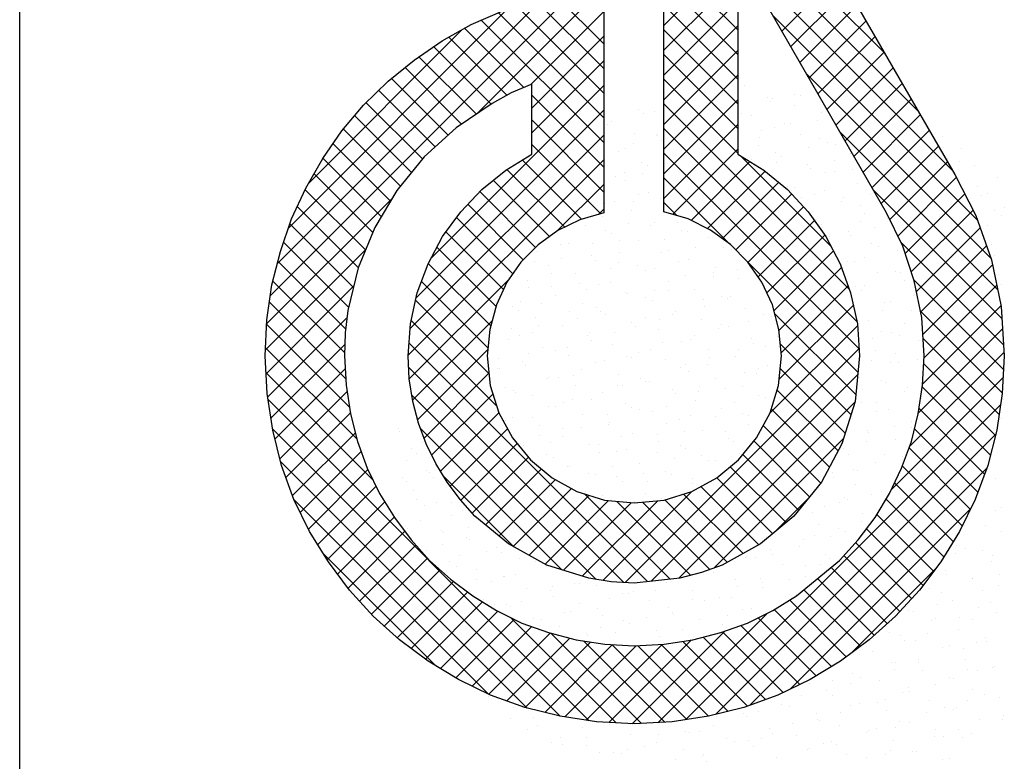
# Model space of a CAD drawing. Extents: x -940 to 22840, y -452 to 16368.
# Tile 25 of 50: x 19140 to 19463, y -86 to 156. Entities that reach past the tile are written whole.
import ezdxf

# ---------------------------------------------------------------- set-up
doc = ezdxf.new("R2010")
doc.units = 0
doc.header["$LTSCALE"] = 20
doc.layers.get('0').update_dxf_attribs({"linetype": 'CONTINUOUS'})
doc.layers.add('7', color=7, linetype='CONTINUOUS')
doc.layers.add('BL$4----', color=7, linetype='CONTINUOUS')
doc.styles.add('BURO-025', font='BUROFONT.shx', dxfattribs={"height": 50})
doc.styles.add('BURO-035', font='BUROFONT.shx', dxfattribs={"height": 70})
doc.styles.add('BURO-050', font='BUROFONT.shx', dxfattribs={"height": 100})

# ---------------------------------------------------------------- blocks, each defined once
blk = doc.blocks.new('KUIJPERSKLEUR')
at = {"color": 1}
blk.add_line((-185, 10), (-185, 73), dxfattribs=at)
at = {"color": 20}
for p, q in [((-170.84, 29.879), (-174.461, 33.499)), ((-170.292, 28.927), (-174.461, 33.095)), ((-174.461, 30.335), (-172.33, 32.466)), ((-173.249, 30.267), (-174.461, 31.479)), ((-169.744, 27.975), (-173.222, 31.452)), ((-174.461, 29.931), (-173.249, 31.143)), ((-172.528, 30.247), (-171.591, 31.184)), ((-177.515, 28.897), (-175.458, 30.954)), ((-173.249, 29.863), (-174.461, 31.075)), ((-180.897, 25.919), (-175.921, 30.896)), ((-180.786, 26.435), (-176.438, 30.783)), ((-175.443, 30.037), (-176.237, 30.83)), ((-172.38, 29.991), (-171.444, 30.927)), ((-175.443, 29.228), (-176.867, 30.652)), ((-175.443, 29.632), (-176.563, 30.753)), ((-174.461, 29.527), (-173.249, 30.738)), ((-173.249, 29.459), (-174.461, 30.671)), ((-172.233, 29.734), (-171.296, 30.671)), ((-180.602, 27.022), (-177.026, 30.599)), ((-175.443, 28.824), (-177.164, 30.546)), ((-176.637, 29.371), (-175.443, 30.565)), ((-169.325, 27.152), (-172.673, 30.5)), ((-176.75, 29.323), (-177.719, 30.292)), ((-175.443, 28.42), (-177.447, 30.424)), ((-174.461, 29.123), (-173.249, 30.334)), ((-172.085, 29.478), (-171.148, 30.414)), ((-180.265, 27.764), (-177.758, 30.271)), ((-177.027, 29.195), (-177.978, 30.147)), ((-176.622, 28.982), (-175.443, 30.161)), ((-173.249, 29.055), (-174.461, 30.266)), ((-171.937, 29.221), (-171.001, 30.158)), ((-177.287, 29.052), (-178.226, 29.991)), ((-177.528, 28.889), (-178.466, 29.826)), ((-174.461, 28.719), (-173.249, 29.93)), ((-173.249, 28.651), (-174.461, 29.862)), ((-171.79, 28.965), (-170.853, 29.901)), ((-177.769, 28.725), (-178.694, 29.651)), ((-176.622, 28.578), (-175.443, 29.757)), ((-174.461, 28.315), (-173.249, 29.526)), ((-169.106, 26.529), (-172.125, 29.547)), ((-171.642, 28.709), (-170.706, 29.645)), ((-177.991, 28.544), (-178.917, 29.469)), ((-178.272, 26.523), (-175.443, 29.353)), ((-173.249, 28.247), (-174.461, 29.458)), ((-171.494, 28.452), (-170.558, 29.389)), ((-178.203, 28.351), (-179.125, 29.274)), ((-175.443, 28.016), (-176.622, 29.195)), ((-178.409, 28.154), (-179.329, 29.073)), ((-174.461, 27.911), (-173.249, 29.122)), ((-171.423, 26.016), (-174.461, 29.054)), ((-171.347, 28.196), (-170.41, 29.132)), ((-178.59, 27.93), (-179.518, 28.858)), ((-178.512, 25.879), (-175.443, 28.949)), ((-171.199, 27.939), (-170.263, 28.876)), ((-175.443, 27.612), (-176.622, 28.791)), ((-174.461, 27.506), (-173.249, 28.718)), ((-178.771, 27.707), (-179.703, 28.639)), ((-178.612, 25.376), (-175.443, 28.545)), ((-171.298, 25.488), (-174.461, 28.65)), ((-168.997, 26.016), (-171.576, 28.594)), ((-171.051, 27.683), (-170.115, 28.619)), ((-178.932, 27.463), (-179.871, 28.403)), ((-175.491, 27.256), (-176.622, 28.387)), ((-170.904, 27.426), (-169.967, 28.363)), ((-171.266, 25.051), (-174.461, 28.246)), ((-174.317, 27.246), (-173.249, 28.314)), ((-171.722, 26.72), (-173.21, 28.208)), ((-179.083, 27.211), (-180.037, 28.165)), ((-178.645, 24.939), (-175.443, 28.14)), ((-175.806, 27.166), (-176.776, 28.137)), ((-174.012, 27.147), (-173.05, 28.109)), ((-170.762, 27.164), (-169.82, 28.106)), ((-179.224, 26.948), (-180.184, 27.907)), ((-176.081, 27.038), (-177.026, 27.983)), ((-173.743, 27.012), (-172.802, 27.952)), ((-176.33, 26.883), (-177.253, 27.805)), ((-176.205, 26.975), (-175.443, 27.736)), ((-173.379, 26.76), (-174.461, 27.842)), ((-173.502, 26.849), (-172.579, 27.771)), ((-170.631, 26.891), (-169.674, 27.848)), ((-179.343, 26.663), (-180.328, 27.648)), ((-176.557, 26.705), (-177.473, 27.621)), ((-173.282, 26.665), (-172.367, 27.58)), ((-168.928, 25.542), (-171.028, 27.642)), ((-170.512, 26.606), (-169.536, 27.582)), ((-180.96, 25.452), (-178.906, 27.506)), ((-176.759, 26.503), (-177.667, 27.411)), ((-174.249, 27.226), (-174.461, 27.438)), ((-179.462, 26.377), (-180.457, 27.372)), ((-175.531, 27.244), (-175.443, 27.332)), ((-173.083, 26.46), (-172.172, 27.37)), ((-170.411, 26.303), (-169.398, 27.316)), ((-179.539, 26.05), (-180.579, 27.09)), ((-176.932, 26.272), (-177.852, 27.192)), ((-172.916, 26.222), (-171.994, 27.144)), ((-177.082, 26.018), (-178.025, 26.96)), ((-172.773, 25.961), (-171.826, 26.908)), ((-170.326, 25.984), (-169.282, 27.028)), ((-179.616, 25.723), (-180.683, 26.79)), ((-168.899, 25.109), (-170.584, 26.794)), ((-180.979, 25.029), (-179.341, 26.667)), ((-177.205, 25.737), (-178.175, 26.707)), ((-171.284, 24.665), (-173.219, 26.6)), ((-172.656, 25.674), (-171.683, 26.647)), ((-170.256, 25.65), (-169.177, 26.729)), ((-179.665, 25.368), (-180.775, 26.478)), ((-177.293, 25.421), (-178.315, 26.443)), ((-172.574, 25.352), (-171.551, 26.375)), ((-170.219, 25.282), (-169.08, 26.421)), ((-179.685, 24.983), (-180.856, 26.155)), ((-178.626, 24.554), (-176.992, 26.187)), ((-177.337, 25.06), (-178.425, 26.148)), ((-168.9, 24.706), (-170.367, 26.173)), ((-180.967, 24.637), (-179.535, 26.069)), ((-172.54, 24.982), (-171.445, 26.077)), ((-170.199, 24.898), (-169.012, 26.085)), ((-179.666, 24.561), (-180.914, 25.809)), ((-177.321, 24.641), (-178.521, 25.84)), ((-171.32, 24.297), (-172.642, 25.619)), ((-172.572, 24.546), (-171.358, 25.759)), ((-168.92, 24.322), (-170.258, 25.659)), ((-170.223, 24.47), (-168.943, 25.75)), ((-180.942, 24.258), (-179.642, 25.558)), ((-177.196, 24.111), (-178.594, 25.509)), ((-178.57, 24.205), (-177.27, 25.505)), ((-179.606, 24.096), (-180.96, 25.451)), ((-172.719, 23.995), (-171.289, 25.424)), ((-170.294, 23.995), (-168.917, 25.372)), ((-174.724, 21.235), (-178.63, 25.141)), ((-168.973, 23.971), (-170.215, 25.213)), ((-179.48, 23.566), (-180.977, 25.064)), ((-180.888, 23.908), (-179.68, 25.116)), ((-178.488, 23.883), (-177.34, 25.032)), ((-175.09, 21.219), (-171.266, 25.044)), ((-171.397, 23.97), (-172.553, 25.126)), ((-170.438, 23.447), (-168.892, 24.993)), ((-180.823, 23.569), (-179.675, 24.717)), ((-175.114, 21.221), (-178.635, 24.743)), ((-171.493, 23.662), (-172.555, 24.724)), ((-169.034, 23.627), (-170.205, 24.798)), ((-179.221, 22.903), (-180.968, 24.651)), ((-178.384, 23.583), (-177.322, 24.645)), ((-174.664, 21.241), (-171.289, 24.617)), ((-170.736, 22.745), (-168.907, 24.574)), ((-180.742, 23.246), (-179.644, 24.344)), ((-171.609, 23.374), (-172.605, 24.37)), ((-169.115, 23.304), (-170.229, 24.418)), ((-175.679, 18.958), (-180.935, 24.213)), ((-175.568, 21.271), (-178.583, 24.286)), ((-178.259, 23.304), (-177.258, 24.305)), ((-174.213, 21.289), (-171.337, 24.164)), ((-174.103, 18.973), (-168.949, 24.127)), ((-171.749, 23.11), (-172.699, 24.06)), ((-169.21, 22.995), (-170.283, 24.068)), ((-180.643, 22.941), (-179.59, 23.994)), ((-178.115, 23.043), (-177.16, 23.999)), ((-176.157, 19.031), (-180.862, 23.736)), ((-176.132, 21.431), (-178.442, 23.741)), ((-177.956, 22.799), (-177.017, 23.737)), ((-171.892, 22.848), (-172.832, 23.788)), ((-169.32, 22.701), (-170.356, 23.737)), ((-180.535, 22.644), (-179.507, 23.672)), ((-173.64, 21.457), (-171.52, 23.578)), ((-173.613, 19.06), (-169.03, 23.643)), ((-172.073, 22.625), (-172.984, 23.537)), ((-180.408, 22.367), (-179.411, 23.364)), ((-177.782, 22.568), (-176.858, 23.493)), ((-169.444, 22.421), (-170.447, 23.424)), ((-177.594, 22.353), (-176.676, 23.271)), ((-172.254, 22.402), (-173.166, 23.314)), ((-176.696, 19.166), (-180.731, 23.201)), ((-180.275, 22.096), (-179.302, 23.069)), ((-177.379, 22.163), (-176.463, 23.08)), ((-172.457, 22.201), (-173.372, 23.116)), ((-173.06, 19.208), (-169.171, 23.097)), ((-169.576, 22.149), (-170.557, 23.13)), ((-176.906, 21.801), (-178.062, 22.957)), ((-177.157, 21.981), (-176.234, 22.904)), ((-172.678, 22.018), (-173.592, 22.932)), ((-180.124, 21.843), (-179.169, 22.798)), ((-176.924, 21.811), (-175.973, 22.761)), ((-172.903, 21.839), (-173.855, 22.791)), ((-169.723, 21.892), (-170.684, 22.853)), ((-177.327, 19.393), (-180.509, 22.575)), ((-176.663, 21.667), (-175.682, 22.648)), ((-176.403, 21.523), (-175.365, 22.561)), ((-175.794, 21.324), (-174.56, 22.557)), ((-174.358, 21.273), (-175.756, 22.671)), ((-175.46, 21.254), (-174.002, 22.711)), ((-173.423, 21.551), (-174.443, 22.571)), ((-173.163, 21.695), (-174.137, 22.668)), ((-172.66, 22.033), (-172.094, 22.599)), ((-169.878, 21.642), (-170.822, 22.587)), ((-179.97, 21.593), (-179.024, 22.539)), ((-176.101, 21.421), (-174.996, 22.526)), ((-174.018, 21.337), (-175.229, 22.548)), ((-173.708, 21.432), (-174.81, 22.534)), ((-172.386, 19.479), (-169.444, 22.42)), ((-179.8, 21.359), (-178.87, 22.289)), ((-170.044, 21.405), (-170.974, 22.334)), ((-170.217, 21.173), (-171.143, 22.099)), ((-179.627, 21.128), (-178.697, 22.058)), ((-179.437, 20.913), (-178.517, 21.833)), ((-170.404, 20.956), (-171.32, 21.872)), ((-178.204, 19.866), (-180.032, 21.694)), ((-179.245, 20.701), (-178.327, 21.619)), ((-170.598, 20.746), (-171.512, 21.66)), ((-170.804, 20.548), (-171.722, 21.466)), ((-171.405, 20.055), (-170.011, 21.449)), ((-179.035, 20.507), (-178.118, 21.425)), ((-171.017, 20.357), (-171.944, 21.284)), ((-178.822, 20.317), (-177.9, 21.239)), ((-178.594, 20.141), (-177.669, 21.065)), ((-171.241, 20.177), (-172.166, 21.102)), ((-178.362, 19.968), (-177.427, 20.903)), ((-171.473, 20.005), (-172.399, 20.931)), ((-178.114, 19.812), (-177.177, 20.749)), ((-175.24, 18.922), (-176.961, 20.643)), ((-174.554, 18.927), (-172.766, 20.715)), ((-171.968, 19.692), (-172.918, 20.641)), ((-171.716, 19.844), (-172.648, 20.775)), ((-177.863, 19.659), (-176.906, 20.616)), ((-177.594, 19.523), (-176.62, 20.498)), ((-172.233, 19.552), (-173.199, 20.518)), ((-177.323, 19.391), (-176.321, 20.393)), ((-177.028, 19.281), (-176, 20.309)), ((-174.826, 18.913), (-176.301, 20.388)), ((-174.977, 18.908), (-173.463, 20.422)), ((-172.794, 19.305), (-173.814, 20.325)), ((-172.506, 19.421), (-173.495, 20.41)), ((-176.731, 19.175), (-175.66, 20.246)), ((-176.408, 19.094), (-175.298, 20.203)), ((-176.078, 19.019), (-174.912, 20.185)), ((-174.442, 18.933), (-175.772, 20.263)), ((-175.728, 18.965), (-174.485, 20.208)), ((-175.36, 18.929), (-174.012, 20.277)), ((-174.082, 18.976), (-175.309, 20.204)), ((-173.731, 19.03), (-174.888, 20.187)), ((-173.408, 19.111), (-174.504, 20.207)), ((-173.09, 19.197), (-174.149, 20.256))]:
    blk.add_line(p, q, dxfattribs=at)
at = {"color": 161}
for p, q in [((-173.139, 29.353), (-173.139, 29.353)), ((-172.328, 29.216), (-172.328, 29.216)), ((-172.23, 29.194), (-172.23, 29.194)), ((-172.762, 29.162), (-172.762, 29.162)), ((-172.713, 29.098), (-172.713, 29.098)), ((-172.673, 29.143), (-172.673, 29.143)), ((-172.327, 29.035), (-172.327, 29.035)), ((-174.868, 28.962), (-174.868, 28.962)), ((-174.796, 28.893), (-174.796, 28.893)), ((-174.613, 28.936), (-174.613, 28.936)), ((-171.886, 28.916), (-171.886, 28.916)), ((-175.378, 28.72), (-175.378, 28.72)), ((-175.314, 28.767), (-175.314, 28.767)), ((-171.942, 28.79), (-171.942, 28.79)), ((-169.904, 28.517), (-169.904, 28.517)), ((-169.59, 28.326), (-169.59, 28.326)), ((-169.617, 28.114), (-169.617, 28.114)), ((-169.379, 28.041), (-169.379, 28.041)), ((-169.002, 27.85), (-169.002, 27.85)), ((-169.166, 27.592), (-169.166, 27.592)), ((-178.799, 23.738), (-178.799, 23.738)), ((-178.78, 23.698), (-178.78, 23.698)), ((-178.581, 23.419), (-178.581, 23.419)), ((-178.67, 23.211), (-178.67, 23.211)), ((-178.736, 22.94), (-178.736, 22.94)), ((-178.668, 22.881), (-178.668, 22.881)), ((-178.559, 22.724), (-178.559, 22.724)), ((-178.505, 22.579), (-178.505, 22.579)), ((-178.38, 22.477), (-178.38, 22.477)), ((-178.449, 22.236), (-178.449, 22.236)), ((-178.093, 22.073), (-178.093, 22.073)), ((-178.072, 22.046), (-178.072, 22.046)), ((-178.081, 21.845), (-178.081, 21.845)), ((-178.338, 21.749), (-178.338, 21.749)), ((-168.974, 19.344), (-168.974, 19.344)), ((-168.904, 19.039), (-168.904, 19.039)), ((-176.974, 18.997), (-176.974, 18.997)), ((-176.533, 18.877), (-176.533, 18.877)), ((-169.299, 18.984), (-169.299, 18.984)), ((-168.922, 18.984), (-168.922, 18.984)), ((-176.696, 18.815), (-176.696, 18.815)), ((-170.023, 18.697), (-170.023, 18.697)), ((-169.876, 18.692), (-169.876, 18.692)), ((-169.432, 18.742), (-169.432, 18.742)), ((-176.303, 18.603), (-176.303, 18.603)), ((-169.565, 18.688), (-169.565, 18.688)), ((-175.506, 18.441), (-175.506, 18.441)), ((-169.896, 18.321), (-169.896, 18.321)), ((-169.792, 18.336), (-169.792, 18.336))]:
    blk.add_line(p, q, dxfattribs=at)
at = {"color": 163}
for p, q in [((-173.183, 28.901), (-173.183, 28.901)), ((-173.029, 28.866), (-173.029, 28.866)), ((-172.482, 28.737), (-172.482, 28.737)), ((-172.386, 28.74), (-172.386, 28.74)), ((-170.366, 28.774), (-170.366, 28.774)), ((-174.937, 28.576), (-174.937, 28.576)), ((-174.58, 28.559), (-174.58, 28.559)), ((-174.565, 28.532), (-174.565, 28.532)), ((-172.868, 28.619), (-172.868, 28.619)), ((-172.651, 28.675), (-172.651, 28.675)), ((-172.217, 28.548), (-172.217, 28.548)), ((-174.951, 28.414), (-174.951, 28.414)), ((-174.502, 28.449), (-174.502, 28.449)), ((-172.918, 28.379), (-172.918, 28.379)), ((-172.896, 28.498), (-172.896, 28.498)), ((-171.904, 28.482), (-171.904, 28.482)), ((-171.775, 28.429), (-171.775, 28.429)), ((-171.655, 28.387), (-171.655, 28.387)), ((-175.204, 28.28), (-175.204, 28.28)), ((-175.09, 28.317), (-175.09, 28.317)), ((-172.637, 28.258), (-172.637, 28.258)), ((-172.098, 28.336), (-172.098, 28.336)), ((-171.398, 28.238), (-171.398, 28.238)), ((-174.827, 28.089), (-174.827, 28.089)), ((-174.72, 28.053), (-174.72, 28.053)), ((-173.023, 28.14), (-173.023, 28.14)), ((-172.608, 28.094), (-172.608, 28.094)), ((-172.541, 28.188), (-172.541, 28.188)), ((-172.106, 28.061), (-172.106, 28.061)), ((-171.673, 28.121), (-171.673, 28.121)), ((-169.821, 28.161), (-169.821, 28.161)), ((-175.106, 27.935), (-175.106, 27.935)), ((-174.803, 27.913), (-174.803, 27.913)), ((-172.059, 28.003), (-172.059, 28.003)), ((-171.811, 27.933), (-171.811, 27.933)), ((-171.665, 27.942), (-171.665, 27.942)), ((-171.367, 27.983), (-171.367, 27.983)), ((-175.246, 27.863), (-175.246, 27.863)), ((-175.093, 27.793), (-175.093, 27.793)), ((-171.288, 27.751), (-171.288, 27.751)), ((-174.875, 27.574), (-174.875, 27.574)), ((-174.716, 27.602), (-174.716, 27.602)), ((-172.43, 27.701), (-172.43, 27.701)), ((-172.321, 27.691), (-172.321, 27.691)), ((-171.996, 27.574), (-171.996, 27.574)), ((-171.828, 27.642), (-171.828, 27.642)), ((-171.08, 27.579), (-171.08, 27.579)), ((-169.329, 27.71), (-169.329, 27.71)), ((-169.269, 27.554), (-169.269, 27.554)), ((-175.424, 27.425), (-175.424, 27.425)), ((-175.261, 27.456), (-175.261, 27.456)), ((-174.959, 27.459), (-174.959, 27.459)), ((-174.515, 27.51), (-174.515, 27.51)), ((-172.213, 27.524), (-172.213, 27.524)), ((-171.554, 27.455), (-171.554, 27.455)), ((-171.524, 27.529), (-171.524, 27.529)), ((-174.983, 27.306), (-174.983, 27.306)), ((-172.033, 27.287), (-172.033, 27.287)), ((-171.249, 27.387), (-171.249, 27.387)), ((-171.177, 27.264), (-171.177, 27.264)), ((-169.042, 27.307), (-169.042, 27.307)), ((-168.935, 27.231), (-168.935, 27.231)), ((-168.892, 27.363), (-168.892, 27.363)), ((-175.469, 27.217), (-175.469, 27.217)), ((-175.03, 27.095), (-175.03, 27.095)), ((-174.606, 27.115), (-174.606, 27.115)), ((-174.228, 27.106), (-174.228, 27.106)), ((-171.982, 27.163), (-171.982, 27.163)), ((-171.885, 27.087), (-171.885, 27.087)), ((-171.236, 27.126), (-171.236, 27.126)), ((-170.792, 27.176), (-170.792, 27.176)), ((-175.748, 27.065), (-175.748, 27.065)), ((-175.415, 26.977), (-175.415, 26.977)), ((-175.313, 26.938), (-175.313, 26.938)), ((-174.672, 27.056), (-174.672, 27.056)), ((-174.171, 26.988), (-174.171, 26.988)), ((-174.066, 26.958), (-174.066, 26.958)), ((-171.444, 26.968), (-171.444, 26.968)), ((-171.404, 26.908), (-171.404, 26.908)), ((-171.018, 27.026), (-171.018, 27.026)), ((-169.158, 27.067), (-169.158, 27.067)), ((-176.149, 26.753), (-176.149, 26.753)), ((-176.015, 26.769), (-176.015, 26.769)), ((-175.625, 26.764), (-175.625, 26.764)), ((-175.181, 26.814), (-175.181, 26.814)), ((-174.872, 26.819), (-174.872, 26.819)), ((-174.451, 26.84), (-174.451, 26.84)), ((-173.729, 26.868), (-173.729, 26.868)), ((-171.746, 26.884), (-171.746, 26.884)), ((-171.067, 26.777), (-171.067, 26.777)), ((-169.09, 26.752), (-169.09, 26.752)), ((-176.534, 26.635), (-176.534, 26.635)), ((-175.184, 26.616), (-175.184, 26.616)), ((-174.495, 26.628), (-174.495, 26.628)), ((-174.384, 26.652), (-174.384, 26.652)), ((-173.94, 26.703), (-173.94, 26.703)), ((-173.487, 26.703), (-173.487, 26.703)), ((-173.352, 26.677), (-173.352, 26.677)), ((-170.949, 26.722), (-170.949, 26.722)), ((-170.632, 26.65), (-170.632, 26.65)), ((-177.923, 26.478), (-177.923, 26.478)), ((-176.781, 26.528), (-176.781, 26.528)), ((-176.579, 26.471), (-176.579, 26.471)), ((-176.135, 26.522), (-176.135, 26.522)), ((-175.638, 26.578), (-175.638, 26.578)), ((-175.57, 26.498), (-175.57, 26.498)), ((-175.203, 26.451), (-175.203, 26.451)), ((-174.22, 26.479), (-174.22, 26.479)), ((-174.06, 26.501), (-174.06, 26.501)), ((-171.902, 26.43), (-171.902, 26.43)), ((-171.559, 26.429), (-171.559, 26.429)), ((-171.458, 26.48), (-171.458, 26.48)), ((-171.333, 26.481), (-171.333, 26.481)), ((-171.173, 26.547), (-171.173, 26.547)), ((-169.048, 26.58), (-169.048, 26.58)), ((-176.346, 26.401), (-176.346, 26.401)), ((-176.303, 26.274), (-176.303, 26.274)), ((-175.904, 26.282), (-175.904, 26.282)), ((-175.338, 26.36), (-175.338, 26.36)), ((-174.894, 26.41), (-174.894, 26.41)), ((-174.762, 26.332), (-174.762, 26.332)), ((-174.606, 26.361), (-174.606, 26.361)), ((-173.653, 26.299), (-173.653, 26.299)), ((-173.619, 26.381), (-173.619, 26.381)), ((-173.256, 26.342), (-173.256, 26.342)), ((-170.956, 26.29), (-170.956, 26.29)), ((-170.661, 26.318), (-170.661, 26.318)), ((-170.594, 26.292), (-170.594, 26.292)), ((-176.689, 26.156), (-176.689, 26.156)), ((-175.847, 26.118), (-175.847, 26.118)), ((-175.339, 26.137), (-175.339, 26.137)), ((-174.385, 26.141), (-174.385, 26.141)), ((-174.097, 26.249), (-174.097, 26.249)), ((-173.642, 26.224), (-173.642, 26.224)), ((-173.242, 26.19), (-173.242, 26.19)), ((-172.856, 26.137), (-172.856, 26.137)), ((-170.521, 26.163), (-170.521, 26.163)), ((-168.976, 26.257), (-168.976, 26.257)), ((-176.67, 26.041), (-176.67, 26.041)), ((-176.291, 26.068), (-176.291, 26.068)), ((-175.725, 26.019), (-175.725, 26.019)), ((-175.527, 26.091), (-175.527, 26.091)), ((-175.092, 25.964), (-175.092, 25.964)), ((-175.05, 25.956), (-175.05, 25.956)), ((-174.606, 26.007), (-174.606, 26.007)), ((-174.375, 26), (-174.375, 26)), ((-173.95, 26.014), (-173.95, 26.014)), ((-171.328, 26.068), (-171.328, 26.068)), ((-171.223, 25.994), (-171.223, 25.994)), ((-171.171, 26.076), (-171.171, 26.076)), ((-168.937, 26.093), (-168.937, 26.093)), ((-176.801, 25.826), (-176.801, 25.826)), ((-176.458, 25.795), (-176.458, 25.795)), ((-176.235, 25.914), (-176.235, 25.914)), ((-175.794, 25.795), (-175.794, 25.795)), ((-174.761, 25.882), (-174.761, 25.882)), ((-174.651, 25.844), (-174.651, 25.844)), ((-173.809, 25.845), (-173.809, 25.845)), ((-173.508, 25.894), (-173.508, 25.894)), ((-173.411, 25.863), (-173.411, 25.863)), ((-173.365, 25.895), (-173.365, 25.895)), ((-170.846, 25.803), (-170.846, 25.803)), ((-170.749, 25.813), (-170.749, 25.813)), ((-170.374, 25.915), (-170.374, 25.915)), ((-170.364, 25.931), (-170.364, 25.931)), ((-176.937, 25.745), (-176.937, 25.745)), ((-176.844, 25.677), (-176.844, 25.677)), ((-176.004, 25.664), (-176.004, 25.664)), ((-175.56, 25.714), (-175.56, 25.714)), ((-175.494, 25.658), (-175.494, 25.658)), ((-174.274, 25.654), (-174.274, 25.654)), ((-173.796, 25.745), (-173.796, 25.745)), ((-173.131, 25.703), (-173.131, 25.703)), ((-171.327, 25.623), (-171.327, 25.623)), ((-170.883, 25.673), (-170.883, 25.673)), ((-170.411, 25.676), (-170.411, 25.676)), ((-176.56, 25.554), (-176.56, 25.554)), ((-175.879, 25.54), (-175.879, 25.54)), ((-175.417, 25.604), (-175.417, 25.604)), ((-174.982, 25.477), (-174.982, 25.477)), ((-174.763, 25.553), (-174.763, 25.553)), ((-174.53, 25.521), (-174.53, 25.521)), ((-174.319, 25.603), (-174.319, 25.603)), ((-173.839, 25.527), (-173.839, 25.527)), ((-173.078, 25.492), (-173.078, 25.492)), ((-172.832, 25.608), (-172.832, 25.608)), ((-172.696, 25.576), (-172.696, 25.576)), ((-171.112, 25.507), (-171.112, 25.507)), ((-177.268, 25.378), (-177.268, 25.378)), ((-176.957, 25.372), (-176.957, 25.372)), ((-176.613, 25.316), (-176.613, 25.316)), ((-176.513, 25.422), (-176.513, 25.422)), ((-176.125, 25.427), (-176.125, 25.427)), ((-175.683, 25.308), (-175.683, 25.308)), ((-175.272, 25.311), (-175.272, 25.311)), ((-174.915, 25.403), (-174.915, 25.403)), ((-174.541, 25.357), (-174.541, 25.357)), ((-173.566, 25.384), (-173.566, 25.384)), ((-173.522, 25.442), (-173.522, 25.442)), ((-173.398, 25.407), (-173.398, 25.407)), ((-170.904, 25.334), (-170.904, 25.334)), ((-170.735, 25.316), (-170.735, 25.316)), ((-170.518, 25.452), (-170.518, 25.452)), ((-176.998, 25.198), (-176.998, 25.198)), ((-176.826, 25.258), (-176.826, 25.258)), ((-175.716, 25.26), (-175.716, 25.26)), ((-175.649, 25.179), (-175.649, 25.179)), ((-174.475, 25.149), (-174.475, 25.149)), ((-174.164, 25.166), (-174.164, 25.166)), ((-174.031, 25.199), (-174.031, 25.199)), ((-173.951, 25.266), (-173.951, 25.266)), ((-173.021, 25.216), (-173.021, 25.216)), ((-172.601, 25.247), (-172.601, 25.247)), ((-171.04, 25.219), (-171.04, 25.219)), ((-170.596, 25.269), (-170.596, 25.269)), ((-170.3, 25.189), (-170.3, 25.189)), ((-176.449, 25.067), (-176.449, 25.067)), ((-176.226, 25.018), (-176.226, 25.018)), ((-176.034, 25.061), (-176.034, 25.061)), ((-175.306, 25.117), (-175.306, 25.117)), ((-174.871, 24.99), (-174.871, 24.99)), ((-174.684, 25.042), (-174.684, 25.042)), ((-173.729, 25.04), (-173.729, 25.04)), ((-173.234, 25.038), (-173.234, 25.038)), ((-172.987, 25.129), (-172.987, 25.129)), ((-172.79, 25.088), (-172.79, 25.088)), ((-172.586, 25.089), (-172.586, 25.089)), ((-171.002, 25.019), (-171.002, 25.019)), ((-177.157, 24.891), (-177.157, 24.891)), ((-176.767, 24.837), (-176.767, 24.837)), ((-176.67, 24.968), (-176.67, 24.968)), ((-176.014, 24.94), (-176.014, 24.94)), ((-175.573, 24.821), (-175.573, 24.821)), ((-175.429, 24.857), (-175.429, 24.857)), ((-175.07, 24.924), (-175.07, 24.924)), ((-174.985, 24.907), (-174.985, 24.907)), ((-174.43, 24.87), (-174.43, 24.87)), ((-173.72, 24.905), (-173.72, 24.905)), ((-173.287, 24.92), (-173.287, 24.92)), ((-171.059, 24.855), (-171.059, 24.855)), ((-170.752, 24.815), (-170.752, 24.815)), ((-170.673, 24.973), (-170.673, 24.973)), ((-170.625, 24.829), (-170.625, 24.829)), ((-170.308, 24.866), (-170.308, 24.866)), ((-177.179, 24.726), (-177.179, 24.726)), ((-177.153, 24.719), (-177.153, 24.719)), ((-176.716, 24.771), (-176.716, 24.771)), ((-175.803, 24.7), (-175.803, 24.7)), ((-174.188, 24.746), (-174.188, 24.746)), ((-174.106, 24.787), (-174.106, 24.787)), ((-174.053, 24.679), (-174.053, 24.679)), ((-173.744, 24.796), (-173.744, 24.796)), ((-172.91, 24.729), (-172.91, 24.729)), ((-172.756, 24.768), (-172.756, 24.768)), ((-176.382, 24.565), (-176.382, 24.565)), ((-176.339, 24.58), (-176.339, 24.58)), ((-176.189, 24.582), (-176.189, 24.582)), ((-175.938, 24.615), (-175.938, 24.615)), ((-175.196, 24.63), (-175.196, 24.63)), ((-174.839, 24.563), (-174.839, 24.563)), ((-174.761, 24.503), (-174.761, 24.503)), ((-174.697, 24.504), (-174.697, 24.504)), ((-173.618, 24.553), (-173.618, 24.553)), ((-173.142, 24.65), (-173.142, 24.65)), ((-172.947, 24.634), (-172.947, 24.634)), ((-171.262, 24.573), (-171.262, 24.573)), ((-170.891, 24.532), (-170.891, 24.532)), ((-170.828, 24.494), (-170.828, 24.494)), ((-177.047, 24.404), (-177.047, 24.404)), ((-176.922, 24.358), (-176.922, 24.358)), ((-175.904, 24.453), (-175.904, 24.453)), ((-175.462, 24.334), (-175.462, 24.334)), ((-175.225, 24.445), (-175.225, 24.445)), ((-175.141, 24.453), (-175.141, 24.453)), ((-174.32, 24.383), (-174.32, 24.383)), ((-173.9, 24.342), (-173.9, 24.342)), ((-173.875, 24.426), (-173.875, 24.426)), ((-173.456, 24.392), (-173.456, 24.392)), ((-173.177, 24.433), (-173.177, 24.433)), ((-171.213, 24.376), (-171.213, 24.376)), ((-170.514, 24.342), (-170.514, 24.342)), ((-170.465, 24.412), (-170.465, 24.412)), ((-176.892, 24.323), (-176.892, 24.323)), ((-176.605, 24.284), (-176.605, 24.284)), ((-175.958, 24.221), (-175.958, 24.221)), ((-175.651, 24.211), (-175.651, 24.211)), ((-174.261, 24.308), (-174.261, 24.308)), ((-173.943, 24.192), (-173.943, 24.192)), ((-173.296, 24.171), (-173.296, 24.171)), ((-172.911, 24.289), (-172.911, 24.289)), ((-172.8, 24.242), (-172.8, 24.242)), ((-172.659, 24.231), (-172.659, 24.231)), ((-170.975, 24.17), (-170.975, 24.17)), ((-170.249, 24.24), (-170.249, 24.24)), ((-168.9, 24.221), (-168.9, 24.221)), ((-176.344, 24.103), (-176.344, 24.103)), ((-176.228, 24.093), (-176.228, 24.093)), ((-176.095, 24.161), (-176.095, 24.161)), ((-175.085, 24.143), (-175.085, 24.143)), ((-174.994, 24.084), (-174.994, 24.084)), ((-174.854, 24.05), (-174.854, 24.05)), ((-174.65, 24.016), (-174.65, 24.016)), ((-174.41, 24.1), (-174.41, 24.1)), ((-173.508, 24.066), (-173.508, 24.066)), ((-171.222, 24.165), (-171.222, 24.165)), ((-170.983, 24.015), (-170.983, 24.015)), ((-170.781, 24.045), (-170.781, 24.045)), ((-178.514, 23.994), (-178.514, 23.994)), ((-177.077, 23.879), (-177.077, 23.879)), ((-177.048, 23.869), (-177.048, 23.869)), ((-176.936, 23.917), (-176.936, 23.917)), ((-176.604, 23.919), (-176.604, 23.919)), ((-175.793, 23.966), (-175.793, 23.966)), ((-175.379, 23.966), (-175.379, 23.966)), ((-175.352, 23.847), (-175.352, 23.847)), ((-174.209, 23.896), (-174.209, 23.896)), ((-174.03, 23.947), (-174.03, 23.947)), ((-173.613, 23.938), (-173.613, 23.938)), ((-173.169, 23.989), (-173.169, 23.989)), ((-173.066, 23.946), (-173.066, 23.946)), ((-171.368, 23.897), (-171.368, 23.897)), ((-170.404, 23.854), (-170.404, 23.854)), ((-168.936, 23.897), (-168.936, 23.897)), ((-176.495, 23.797), (-176.495, 23.797)), ((-176.113, 23.742), (-176.113, 23.742)), ((-175.807, 23.757), (-175.807, 23.757)), ((-175.364, 23.808), (-175.364, 23.808)), ((-174.415, 23.829), (-174.415, 23.829)), ((-174.123, 23.696), (-174.123, 23.696)), ((-173.832, 23.705), (-173.832, 23.705)), ((-173.451, 23.692), (-173.451, 23.692)), ((-173.066, 23.81), (-173.066, 23.81)), ((-171.131, 23.716), (-171.131, 23.716)), ((-170.687, 23.766), (-170.687, 23.766)), ((-170.404, 23.761), (-170.404, 23.761)), ((-176.498, 23.624), (-176.498, 23.624)), ((-176.118, 23.606), (-176.118, 23.606)), ((-175.149, 23.605), (-175.149, 23.605)), ((-174.975, 23.656), (-174.975, 23.656)), ((-174.566, 23.646), (-174.566, 23.646)), ((-174.54, 23.529), (-174.54, 23.529)), ((-173.397, 23.579), (-173.397, 23.579)), ((-173.325, 23.535), (-173.325, 23.535)), ((-171.137, 23.536), (-171.137, 23.536)), ((-171.112, 23.678), (-171.112, 23.678)), ((-170.67, 23.558), (-170.67, 23.558)), ((-178.403, 23.507), (-178.403, 23.507)), ((-176.761, 23.465), (-176.761, 23.465)), ((-176.317, 23.515), (-176.317, 23.515)), ((-175.683, 23.479), (-175.683, 23.479)), ((-175.534, 23.487), (-175.534, 23.487)), ((-175.076, 23.404), (-175.076, 23.404)), ((-174.184, 23.468), (-174.184, 23.468)), ((-174.099, 23.409), (-174.099, 23.409)), ((-171.641, 23.474), (-171.641, 23.474)), ((-171.523, 23.419), (-171.523, 23.419)), ((-178.512, 23.334), (-178.512, 23.334)), ((-176.384, 23.31), (-176.384, 23.31)), ((-176.267, 23.263), (-176.267, 23.263)), ((-175.52, 23.354), (-175.52, 23.354)), ((-175.241, 23.36), (-175.241, 23.36)), ((-174.57, 23.35), (-174.57, 23.35)), ((-174.279, 23.243), (-174.279, 23.243)), ((-173.835, 23.293), (-173.835, 23.293)), ((-173.722, 23.218), (-173.722, 23.218)), ((-173.606, 23.213), (-173.606, 23.213)), ((-173.22, 23.331), (-173.22, 23.331)), ((-171.436, 23.318), (-171.436, 23.318)), ((-170.843, 23.312), (-170.843, 23.312)), ((-170.559, 23.282), (-170.559, 23.282)), ((-178.35, 23.058), (-178.35, 23.058)), ((-176.473, 23.062), (-176.473, 23.062)), ((-176.03, 23.112), (-176.03, 23.112)), ((-176.007, 23.119), (-176.007, 23.119)), ((-175.303, 23.126), (-175.303, 23.126)), ((-174.864, 23.169), (-174.864, 23.169)), ((-174.429, 23.042), (-174.429, 23.042)), ((-171.353, 23.07), (-171.353, 23.07)), ((-171.292, 23.057), (-171.292, 23.057)), ((-171.001, 23.191), (-171.001, 23.191)), ((-178.293, 23.02), (-178.293, 23.02)), ((-178.224, 22.931), (-178.224, 22.931)), ((-175.689, 23.008), (-175.689, 23.008)), ((-175.572, 22.992), (-175.572, 22.992)), ((-175.232, 22.95), (-175.232, 22.95)), ((-174.789, 23.001), (-174.789, 23.001)), ((-174.339, 22.989), (-174.339, 22.989)), ((-173.988, 22.922), (-173.988, 22.922)), ((-171.797, 23.02), (-171.797, 23.02)), ((-171.703, 23.022), (-171.703, 23.022)), ((-171.678, 22.94), (-171.678, 22.94)), ((-169.04, 22.93), (-169.04, 22.93)), ((-175.131, 22.873), (-175.131, 22.873)), ((-174.725, 22.871), (-174.725, 22.871)), ((-173.991, 22.839), (-173.991, 22.839)), ((-171.326, 22.831), (-171.326, 22.831)), ((-170.713, 22.803), (-170.713, 22.803)), ((-175.742, 22.708), (-175.742, 22.708)), ((-175.458, 22.647), (-175.458, 22.647)), ((-174.754, 22.682), (-174.754, 22.682)), ((-174.501, 22.597), (-174.501, 22.597)), ((-172.033, 22.654), (-172.033, 22.654)), ((-171.509, 22.616), (-171.509, 22.616)), ((-171.447, 22.578), (-171.447, 22.578)), ((-171.066, 22.667), (-171.066, 22.667)), ((-170.891, 22.704), (-170.891, 22.704)), ((-178.182, 22.533), (-178.182, 22.533)), ((-177.937, 22.527), (-177.937, 22.527)), ((-177.747, 22.406), (-177.747, 22.406)), ((-174.945, 22.547), (-174.945, 22.547)), ((-171.832, 22.461), (-171.832, 22.461)), ((-171.592, 22.535), (-171.592, 22.535)), ((-168.929, 22.443), (-168.929, 22.443)), ((-177.927, 22.324), (-177.927, 22.324)), ((-172.019, 22.374), (-172.019, 22.374)), ((-171.215, 22.344), (-171.215, 22.344)), ((-169.027, 22.394), (-169.027, 22.394)), ((-178.66, 22.1), (-178.66, 22.1)), ((-177.649, 22.124), (-177.649, 22.124)), ((-171.923, 22.167), (-171.923, 22.167)), ((-171.601, 22.099), (-171.601, 22.099)), ((-171.222, 22.213), (-171.222, 22.213)), ((-169.537, 22.152), (-169.537, 22.152)), ((-169.196, 22.147), (-169.196, 22.147)), ((-177.696, 21.963), (-177.696, 21.963)), ((-177.637, 21.919), (-177.637, 21.919)), ((-172.624, 21.998), (-172.624, 21.998)), ((-172.175, 21.921), (-172.175, 21.921)), ((-171.987, 21.982), (-171.987, 21.982)), ((-171.732, 21.971), (-171.732, 21.971)), ((-171.482, 22.048), (-171.482, 22.048)), ((-168.94, 22.05), (-168.94, 22.05)), ((-177.196, 21.799), (-177.196, 21.799)), ((-172.72, 21.757), (-172.72, 21.757)), ((-172.247, 21.807), (-172.247, 21.807)), ((-169.673, 21.826), (-169.673, 21.826)), ((-169.527, 21.78), (-169.527, 21.78)), ((-177.805, 21.67), (-177.805, 21.67)), ((-177.362, 21.72), (-177.362, 21.72)), ((-177.117, 21.708), (-177.117, 21.708)), ((-176.818, 21.608), (-176.818, 21.608)), ((-173.129, 21.628), (-173.129, 21.628)), ((-173.106, 21.64), (-173.106, 21.64)), ((-172.955, 21.631), (-172.955, 21.631)), ((-172.685, 21.679), (-172.685, 21.679)), ((-171.812, 21.68), (-171.812, 21.68)), ((-171.756, 21.621), (-171.756, 21.621)), ((-169.693, 21.698), (-169.693, 21.698)), ((-169.25, 21.748), (-169.25, 21.748)), ((-169.086, 21.66), (-169.086, 21.66)), ((-177.961, 21.558), (-177.961, 21.558)), ((-177.851, 21.484), (-177.851, 21.484)), ((-177.526, 21.432), (-177.526, 21.432)), ((-176.564, 21.559), (-176.564, 21.559)), ((-176.384, 21.481), (-176.384, 21.481)), ((-172.514, 21.511), (-172.514, 21.511)), ((-172.142, 21.503), (-172.142, 21.503)), ((-171.888, 21.517), (-171.888, 21.517)), ((-169.095, 21.571), (-169.095, 21.571)), ((-177.085, 21.312), (-177.085, 21.312)), ((-177.074, 21.317), (-177.074, 21.317)), ((-176.886, 21.347), (-176.886, 21.347)), ((-175.942, 21.362), (-175.942, 21.362)), ((-173.639, 21.386), (-173.639, 21.386)), ((-173.28, 21.27), (-173.28, 21.27)), ((-172.875, 21.278), (-172.875, 21.278)), ((-172.398, 21.275), (-172.398, 21.275)), ((-172.137, 21.32), (-172.137, 21.32)), ((-169.851, 21.419), (-169.851, 21.419)), ((-169.828, 21.347), (-169.828, 21.347)), ((-169.416, 21.293), (-169.416, 21.293)), ((-169.406, 21.294), (-169.406, 21.294)), ((-168.962, 21.345), (-168.962, 21.345)), ((-177.518, 21.266), (-177.518, 21.266)), ((-177.272, 21.229), (-177.272, 21.229)), ((-176.708, 21.121), (-176.708, 21.121)), ((-176.277, 21.155), (-176.277, 21.155)), ((-175.922, 21.21), (-175.922, 21.21)), ((-175.833, 21.205), (-175.833, 21.205)), ((-175.565, 21.171), (-175.565, 21.171)), ((-174.422, 21.221), (-174.422, 21.221)), ((-173.261, 21.161), (-173.261, 21.161)), ((-172.845, 21.143), (-172.845, 21.143)), ((-172.841, 21.225), (-172.841, 21.225)), ((-170.118, 21.123), (-170.118, 21.123)), ((-168.975, 21.173), (-168.975, 21.173)), ((-176.308, 21.092), (-176.308, 21.092)), ((-176.273, 20.994), (-176.273, 20.994)), ((-175.344, 20.955), (-175.344, 20.955)), ((-175.13, 21.044), (-175.13, 21.044)), ((-175.036, 21.044), (-175.036, 21.044)), ((-174.958, 21.073), (-174.958, 21.073)), ((-174.592, 21.094), (-174.592, 21.094)), ((-173.988, 21.094), (-173.988, 21.094)), ((-173.546, 20.974), (-173.546, 20.974)), ((-173.351, 20.983), (-173.351, 20.983)), ((-172.403, 21.024), (-172.403, 21.024)), ((-172.296, 21.024), (-172.296, 21.024)), ((-170.36, 21.002), (-170.36, 21.002)), ((-169.916, 21.052), (-169.916, 21.052)), ((-169.249, 21.092), (-169.249, 21.092)), ((-177.416, 20.945), (-177.416, 20.945)), ((-177.23, 20.863), (-177.23, 20.863)), ((-177.041, 20.868), (-177.041, 20.868)), ((-176.975, 20.825), (-176.975, 20.825)), ((-176.787, 20.913), (-176.787, 20.913)), ((-175.832, 20.875), (-175.832, 20.875)), ((-175.546, 20.802), (-175.546, 20.802)), ((-174.689, 20.924), (-174.689, 20.924)), ((-174.379, 20.818), (-174.379, 20.818)), ((-173.994, 20.936), (-173.994, 20.936)), ((-173.795, 20.932), (-173.795, 20.932)), ((-173.03, 20.799), (-173.03, 20.799)), ((-172.554, 20.821), (-172.554, 20.821)), ((-169.983, 20.868), (-169.983, 20.868)), ((-169.741, 20.932), (-169.741, 20.932)), ((-169.306, 20.806), (-169.306, 20.806)), ((-169.119, 20.891), (-169.119, 20.891)), ((-176.597, 20.634), (-176.597, 20.634)), ((-176.077, 20.731), (-176.077, 20.731)), ((-175.989, 20.751), (-175.989, 20.751)), ((-175.455, 20.684), (-175.455, 20.684)), ((-174.748, 20.64), (-174.748, 20.64)), ((-174.312, 20.734), (-174.312, 20.734)), ((-174.305, 20.69), (-174.305, 20.69)), ((-173.415, 20.682), (-173.415, 20.682)), ((-173.169, 20.783), (-173.169, 20.783)), ((-170.449, 20.756), (-170.449, 20.756)), ((-170.368, 20.75), (-170.368, 20.75)), ((-170.007, 20.636), (-170.007, 20.636)), ((-169.628, 20.649), (-169.628, 20.649)), ((-169.018, 20.731), (-169.018, 20.731)), ((-176.499, 20.509), (-176.499, 20.509)), ((-176.463, 20.613), (-176.463, 20.613)), ((-176.163, 20.507), (-176.163, 20.507)), ((-175.498, 20.476), (-175.498, 20.476)), ((-175.113, 20.594), (-175.113, 20.594)), ((-175.02, 20.557), (-175.02, 20.557)), ((-173.877, 20.607), (-173.877, 20.607)), ((-173.507, 20.529), (-173.507, 20.529)), ((-173.436, 20.487), (-173.436, 20.487)), ((-173.064, 20.579), (-173.064, 20.579)), ((-170.072, 20.599), (-170.072, 20.599)), ((-169.404, 20.613), (-169.404, 20.613)), ((-175.721, 20.388), (-175.721, 20.388)), ((-175.702, 20.348), (-175.702, 20.348)), ((-175.258, 20.398), (-175.258, 20.398)), ((-174.578, 20.437), (-174.578, 20.437)), ((-174.534, 20.34), (-174.534, 20.34)), ((-174.149, 20.457), (-174.149, 20.457)), ((-171.026, 20.306), (-171.026, 20.306)), ((-170.773, 20.396), (-170.773, 20.396)), ((-170.582, 20.357), (-170.582, 20.357)), ((-170.137, 20.389), (-170.137, 20.389)), ((-169.63, 20.445), (-169.63, 20.445)), ((-169.195, 20.319), (-169.195, 20.319)), ((-174.461, 20.237), (-174.461, 20.237)), ((-174.201, 20.246), (-174.201, 20.246)), ((-174.017, 20.287), (-174.017, 20.287)), ((-170.523, 20.271), (-170.523, 20.271)), ((-170.338, 20.269), (-170.338, 20.269)), ((-169.897, 20.149), (-169.897, 20.149)), ((-169.785, 20.195), (-169.785, 20.195)), ((-169.341, 20.245), (-169.341, 20.245)), ((-169.173, 20.252), (-169.173, 20.252)), ((-171.535, 20.064), (-171.535, 20.064)), ((-171.256, 20.047), (-171.256, 20.047)), ((-171.04, 20.099), (-171.04, 20.099)), ((-169.559, 20.134), (-169.559, 20.134)), ((-170.738, 19.903), (-170.738, 19.903)), ((-170.663, 19.909), (-170.663, 19.909)), ((-170.294, 19.953), (-170.294, 19.953)), ((-170.292, 19.91), (-170.292, 19.91)), ((-169.52, 19.958), (-169.52, 19.958)), ((-169.085, 19.831), (-169.085, 19.831)), ((-169.053, 19.842), (-169.053, 19.842)), ((-171.37, 19.732), (-171.37, 19.732)), ((-171.248, 19.661), (-171.248, 19.661)), ((-170.678, 19.792), (-170.678, 19.792)), ((-170.228, 19.782), (-170.228, 19.782)), ((-169.786, 19.662), (-169.786, 19.662)), ((-169.497, 19.791), (-169.497, 19.791)), ((-169.328, 19.773), (-169.328, 19.773)), ((-172.072, 19.563), (-172.072, 19.563)), ((-171.692, 19.61), (-171.692, 19.61)), ((-171.411, 19.568), (-171.411, 19.568)), ((-170.929, 19.612), (-170.929, 19.612)), ((-170.451, 19.499), (-170.451, 19.499)), ((-170.007, 19.549), (-170.007, 19.549)), ((-169.713, 19.655), (-169.713, 19.655)), ((-177.322, 19.36), (-177.322, 19.36)), ((-172.201, 19.368), (-172.201, 19.368)), ((-171.796, 19.45), (-171.796, 19.45)), ((-171.695, 19.372), (-171.695, 19.372)), ((-170.552, 19.421), (-170.552, 19.421)), ((-170.447, 19.431), (-170.447, 19.431)), ((-169.409, 19.471), (-169.409, 19.471)), ((-169.21, 19.388), (-169.21, 19.388)), ((-176.927, 19.176), (-176.927, 19.176)), ((-173.98, 19.272), (-173.98, 19.272)), ((-172.645, 19.318), (-172.645, 19.318)), ((-172.53, 19.226), (-172.53, 19.226)), ((-172.403, 19.195), (-172.403, 19.195)), ((-171.404, 19.207), (-171.404, 19.207)), ((-171.26, 19.245), (-171.26, 19.245)), ((-170.96, 19.257), (-170.96, 19.257)), ((-170.832, 19.313), (-170.832, 19.313)), ((-170.117, 19.295), (-170.117, 19.295)), ((-169.868, 19.176), (-169.868, 19.176)), ((-169.676, 19.175), (-169.676, 19.175)), ((-169.483, 19.294), (-169.483, 19.294)), ((-173.599, 19.026), (-173.599, 19.026)), ((-173.155, 19.076), (-173.155, 19.076)), ((-173.104, 19.026), (-173.104, 19.026)), ((-172.915, 19.108), (-172.915, 19.108)), ((-171.961, 19.076), (-171.961, 19.076)), ((-171.566, 19.089), (-171.566, 19.089)), ((-170.819, 19.125), (-170.819, 19.125)), ((-170.163, 19.096), (-170.163, 19.096)), ((-169.719, 19.146), (-169.719, 19.146)), ((-176.59, 19.006), (-176.59, 19.006)), ((-175.39, 18.927), (-175.39, 18.927)), ((-175.349, 18.895), (-175.349, 18.895)), ((-174.998, 18.903), (-174.998, 18.903)), ((-173.649, 18.884), (-173.649, 18.884)), ((-172.358, 18.915), (-172.358, 18.915)), ((-171.951, 18.971), (-171.951, 18.971)), ((-171.914, 18.965), (-171.914, 18.965)), ((-171.584, 18.885), (-171.584, 18.885)), ((-170.673, 18.854), (-170.673, 18.854)), ((-170.601, 18.952), (-170.601, 18.952)), ((-170.442, 18.934), (-170.442, 18.934)), ((-175.793, 18.845), (-175.793, 18.845)), ((-175.013, 18.736), (-175.013, 18.736)), ((-174.552, 18.734), (-174.552, 18.734)), ((-174.108, 18.784), (-174.108, 18.784)), ((-174.034, 18.766), (-174.034, 18.766)), ((-173.87, 18.785), (-173.87, 18.785)), ((-172.727, 18.835), (-172.727, 18.835)), ((-172.685, 18.747), (-172.685, 18.747)), ((-172.292, 18.708), (-172.292, 18.708)), ((-171.149, 18.758), (-171.149, 18.758)), ((-171.117, 18.803), (-171.117, 18.803)), ((-170.987, 18.834), (-170.987, 18.834)), ((-170.007, 18.808), (-170.007, 18.808)), ((-169.637, 18.815), (-169.637, 18.815)), ((-176.155, 18.686), (-176.155, 18.686)), ((-176.117, 18.561), (-176.117, 18.561)), ((-175.732, 18.678), (-175.732, 18.678)), ((-175.721, 18.559), (-175.721, 18.559)), ((-174.768, 18.542), (-174.768, 18.542)), ((-174.578, 18.609), (-174.578, 18.609)), ((-173.435, 18.659), (-173.435, 18.659)), ((-173.311, 18.622), (-173.311, 18.622)), ((-173.07, 18.629), (-173.07, 18.629)), ((-172.994, 18.539), (-172.994, 18.539)), ((-172.867, 18.673), (-172.867, 18.673)), ((-171.851, 18.589), (-171.851, 18.589)), ((-171.72, 18.61), (-171.72, 18.61)), ((-171.626, 18.561), (-171.626, 18.561)), ((-170.708, 18.638), (-170.708, 18.638)), ((-175.279, 18.44), (-175.279, 18.44)), ((-175.153, 18.424), (-175.153, 18.424)), ((-175.062, 18.492), (-175.062, 18.492)), ((-174.137, 18.489), (-174.137, 18.489)), ((-173.821, 18.38), (-173.821, 18.38)), ((-173.803, 18.405), (-173.803, 18.405)), ((-172.106, 18.492), (-172.106, 18.492)), ((-172.07, 18.511), (-172.07, 18.511)), ((-171.474, 18.398), (-171.474, 18.398)), ((-170.829, 18.4), (-170.829, 18.4)), ((-170.756, 18.473), (-170.756, 18.473)), ((-170.385, 18.45), (-170.385, 18.45)), ((-170.331, 18.447), (-170.331, 18.447)), ((-174.265, 18.33), (-174.265, 18.33)), ((-173.759, 18.298), (-173.759, 18.298)), ((-172.617, 18.348), (-172.617, 18.348)), ((-171.142, 18.355), (-171.142, 18.355))]:
    blk.add_line(p, q, dxfattribs=at)
at = {"layer": '7', "color": 20, "linetype": 'CONTINUOUS'}
for p, q in [((-174.461, 36.169), (-169.7, 27.898)), ((-174.461, 27.289), (-174.461, 36.169)), ((-170.813, 27.269), (-173.249, 31.5)), ((-173.249, 31.5), (-173.249, 28.232)), ((-175.443, 30.956), (-175.443, 27.269)), ((-177.61, 30.354), (-177.093, 30.576)), ((-178.089, 30.085), (-177.61, 30.354)), ((-178.547, 29.771), (-178.089, 30.085)), ((-178.973, 29.424), (-178.547, 29.771)), ((-179.372, 29.031), (-178.973, 29.424)), ((-176.622, 29.378), (-176.956, 29.234)), ((-176.622, 28.232), (-176.622, 29.378)), ((-176.956, 29.234), (-177.27, 29.063)), ((-179.726, 28.612), (-179.372, 29.031)), ((-177.27, 29.063), (-177.859, 28.664)), ((-180.04, 28.16), (-179.726, 28.612)), ((-177.859, 28.664), (-178.383, 28.186)), ((-177.047, 27.97), (-176.622, 28.232)), ((-173.249, 28.232), (-172.824, 27.97)), ((-180.315, 27.675), (-180.04, 28.16)), ((-178.383, 28.186), (-178.829, 27.636)), ((-177.44, 27.655), (-177.047, 27.97)), ((-172.824, 27.97), (-172.437, 27.655)), ((-169.7, 27.898), (-169.353, 27.23)), ((-180.551, 27.171), (-180.315, 27.675)), ((-178.829, 27.636), (-179.189, 27.033)), ((-177.781, 27.289), (-177.44, 27.655)), ((-172.437, 27.655), (-172.097, 27.289)), ((-178.082, 26.883), (-177.781, 27.289)), ((-175.443, 27.269), (-175.836, 27.158)), ((-174.061, 27.171), (-174.461, 27.289)), ((-172.097, 27.289), (-171.808, 26.883)), ((-170.551, 26.726), (-170.813, 27.269)), ((-169.353, 27.23), (-169.097, 26.503)), ((-180.734, 26.64), (-180.551, 27.171)), ((-175.836, 27.158), (-176.196, 26.981)), ((-173.694, 26.987), (-174.061, 27.171)), ((-179.189, 27.033), (-179.464, 26.372)), ((-176.196, 26.981), (-176.517, 26.745)), ((-173.367, 26.752), (-173.694, 26.987)), ((-178.318, 26.438), (-178.082, 26.883)), ((-173.085, 26.464), (-173.367, 26.752)), ((-171.808, 26.883), (-171.573, 26.438)), ((-180.872, 26.09), (-180.734, 26.64)), ((-176.517, 26.745), (-176.799, 26.464)), ((-170.361, 26.156), (-170.551, 26.726)), ((-178.495, 25.959), (-178.318, 26.438)), ((-176.799, 26.464), (-177.028, 26.136)), ((-172.856, 26.136), (-173.085, 26.464)), ((-171.573, 26.438), (-171.403, 25.959)), ((-169.097, 26.503), (-168.94, 25.737)), ((-179.464, 26.372), (-179.628, 25.671)), ((-177.028, 26.136), (-177.198, 25.763)), ((-172.68, 25.763), (-172.856, 26.136)), ((-170.237, 25.56), (-170.361, 26.156)), ((-180.957, 25.521), (-180.872, 26.09)), ((-178.606, 25.455), (-178.495, 25.959)), ((-171.403, 25.959), (-171.291, 25.455)), ((-179.628, 25.671), (-179.673, 25.305)), ((-177.198, 25.763), (-177.309, 25.364)), ((-172.575, 25.364), (-172.68, 25.763)), ((-168.94, 25.737), (-168.888, 24.931)), ((-180.983, 24.931), (-180.957, 25.521)), ((-170.198, 24.931), (-170.237, 25.56)), ((-179.673, 25.305), (-179.686, 24.931)), ((-178.645, 24.931), (-178.606, 25.455)), ((-177.309, 25.364), (-177.349, 24.931)), ((-172.536, 24.931), (-172.575, 25.364)), ((-171.291, 25.455), (-171.259, 24.931)), ((-180.95, 24.316), (-180.983, 24.931)), ((-179.686, 24.931), (-179.66, 24.453)), ((-178.626, 24.552), (-178.645, 24.931)), ((-177.349, 24.931), (-177.303, 24.447)), ((-172.581, 24.447), (-172.536, 24.931)), ((-171.259, 24.931), (-171.33, 24.185)), ((-170.224, 24.453), (-170.198, 24.931)), ((-168.888, 24.931), (-168.921, 24.316)), ((-178.567, 24.185), (-178.626, 24.552)), ((-179.66, 24.453), (-179.588, 23.982)), ((-177.303, 24.447), (-177.159, 23.995)), ((-172.719, 23.995), (-172.581, 24.447)), ((-170.296, 23.982), (-170.224, 24.453)), ((-180.859, 23.713), (-180.95, 24.316)), ((-178.475, 23.831), (-178.567, 24.185)), ((-171.33, 24.185), (-171.547, 23.491)), ((-168.921, 24.316), (-169.012, 23.713)), ((-179.588, 23.982), (-179.47, 23.53)), ((-177.159, 23.995), (-176.936, 23.589)), ((-172.941, 23.589), (-172.719, 23.995)), ((-170.407, 23.53), (-170.296, 23.982)), ((-180.715, 23.137), (-180.859, 23.713)), ((-178.351, 23.491), (-178.475, 23.831)), ((-169.012, 23.713), (-169.156, 23.137)), ((-179.47, 23.53), (-179.313, 23.091)), ((-176.936, 23.589), (-176.641, 23.229)), ((-173.236, 23.229), (-172.941, 23.589)), ((-170.571, 23.091), (-170.407, 23.53)), ((-178.193, 23.17), (-178.351, 23.491)), ((-171.547, 23.491), (-171.881, 22.862)), ((-176.641, 23.229), (-176.288, 22.934)), ((-173.59, 22.934), (-173.236, 23.229)), ((-180.512, 22.58), (-180.715, 23.137)), ((-179.313, 23.091), (-179.11, 22.678)), ((-178.003, 22.862), (-178.193, 23.17)), ((-170.767, 22.678), (-170.571, 23.091)), ((-169.156, 23.137), (-169.366, 22.58)), ((-176.288, 22.934), (-175.882, 22.711)), ((-174.002, 22.711), (-173.59, 22.934)), ((-177.787, 22.574), (-178.003, 22.862)), ((-171.881, 22.862), (-172.332, 22.305)), ((-180.256, 22.056), (-180.512, 22.58)), ((-179.11, 22.678), (-178.868, 22.286)), ((-177.552, 22.305), (-177.787, 22.574)), ((-175.882, 22.711), (-175.43, 22.567)), ((-175.43, 22.567), (-174.945, 22.522)), ((-174.945, 22.522), (-174.454, 22.567)), ((-174.454, 22.567), (-174.002, 22.711)), ((-171.003, 22.286), (-170.767, 22.678)), ((-169.366, 22.58), (-169.621, 22.056)), ((-178.868, 22.286), (-178.593, 21.919)), ((-177.001, 21.854), (-177.552, 22.305)), ((-172.332, 22.305), (-172.876, 21.854)), ((-171.278, 21.919), (-171.003, 22.286)), ((-179.948, 21.559), (-180.256, 22.056)), ((-178.593, 21.919), (-178.292, 21.579)), ((-171.586, 21.579), (-171.278, 21.919)), ((-169.621, 22.056), (-169.929, 21.559)), ((-176.373, 21.506), (-177.001, 21.854)), ((-172.876, 21.854), (-173.505, 21.506)), ((-179.601, 21.094), (-179.948, 21.559)), ((-178.292, 21.579), (-177.951, 21.277)), ((-175.685, 21.29), (-176.373, 21.506)), ((-173.505, 21.506), (-173.845, 21.382)), ((-172.287, 21.002), (-171.586, 21.579)), ((-169.929, 21.559), (-170.276, 21.094)), ((-177.951, 21.277), (-177.584, 21.002)), ((-175.319, 21.231), (-175.685, 21.29)), ((-174.199, 21.29), (-174.945, 21.212)), ((-173.845, 21.382), (-174.199, 21.29)), ((-174.945, 21.212), (-175.319, 21.231)), ((-179.215, 20.668), (-179.601, 21.094)), ((-177.584, 21.002), (-177.198, 20.76)), ((-172.673, 20.76), (-172.287, 21.002)), ((-170.276, 21.094), (-170.669, 20.668)), ((-178.783, 20.282), (-179.215, 20.668)), ((-177.198, 20.76), (-176.785, 20.557)), ((-173.092, 20.557), (-172.673, 20.76)), ((-170.669, 20.668), (-171.101, 20.282)), ((-176.785, 20.557), (-176.347, 20.4)), ((-173.524, 20.4), (-173.092, 20.557)), ((-176.347, 20.4), (-175.895, 20.282)), ((-173.983, 20.282), (-173.524, 20.4)), ((-178.318, 19.935), (-178.783, 20.282)), ((-175.895, 20.282), (-175.423, 20.21)), ((-175.423, 20.21), (-174.945, 20.184)), ((-174.945, 20.184), (-174.454, 20.21)), ((-174.454, 20.21), (-173.983, 20.282)), ((-171.101, 20.282), (-171.566, 19.935)), ((-177.82, 19.634), (-178.318, 19.935)), ((-171.566, 19.935), (-172.064, 19.634)), ((-177.296, 19.378), (-177.82, 19.634)), ((-172.064, 19.634), (-172.594, 19.378)), ((-176.733, 19.175), (-177.296, 19.378)), ((-172.594, 19.378), (-173.151, 19.175)), ((-176.157, 19.031), (-176.733, 19.175)), ((-173.151, 19.175), (-173.727, 19.031)), ((-175.561, 18.939), (-176.157, 19.031)), ((-173.727, 19.031), (-174.323, 18.939)), ((-174.945, 18.907), (-175.561, 18.939)), ((-174.323, 18.939), (-174.945, 18.907))]:
    blk.add_line(p, q, dxfattribs=at)
at = {"color": 150, "style": 'BURO-025'}
for tag, p in [('1:...', (-167, 67)), ('TKBLAD', (-137.096, 67)), ('TKDATCREAT', (-81, 67)), ('TKDATA', (-30, 67)), ('TKINIT', (-30, 58)), ('PRPRLEID', (-30, 49)), ('PRGRLEID', (-30, 40))]:
    blk.add_attdef(tag, p, '', height=2.5, dxfattribs=at)
at = {"color": 3, "style": 'BURO-035'}
for tag, p in [('PROMSCHR', (-177, 55)), ('TK1OMSCHR', (-177, 42))]:
    blk.add_attdef(tag, p, '', height=3.5, dxfattribs=at)
at = {"color": 1, "style": 'BURO-025'}
blk.add_attdef('TKFILE', (-4, 40), '', height=2.5, rotation=90, dxfattribs=at)
blk.add_attdef('PRNAAM', (-30, 31.5), '', height=2.5, dxfattribs=at)
at = {"color": 4, "style": 'BURO-050'}
blk.add_attdef('TKTEKNR', (-48, 19), '', height=5, dxfattribs=at)

msp = doc.modelspace()

# ---------------------------------------------------------------- block references
at = {"layer": 'BL$4----', "xscale": 20, "yscale": 20, "zscale": 20}
msp.add_blockref('KUIJPERSKLEUR', (22840.44, -452.24), dxfattribs=at)

doc.saveas('drawing.dxf')
